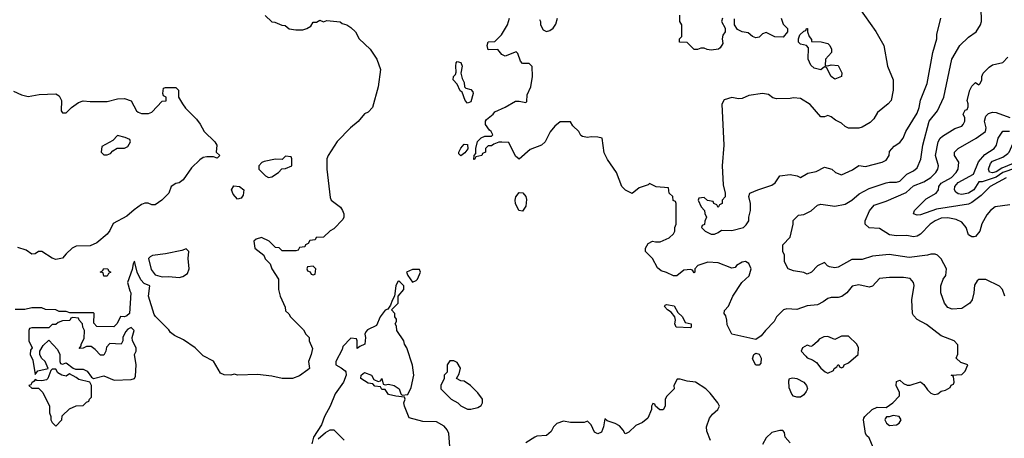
# Model space of a CAD drawing. Header units: inches. Extents: x 2348341 to 2479810, y 460419 to 613669.
# Tile 37 of 256: x 2392460 to 2398198, y 483183 to 485621. Entities that reach past the tile are written whole.
import ezdxf

# ---------------------------------------------------------------- set-up
doc = ezdxf.new("R2010")
doc.units = ezdxf.units.IN
doc.header["$MEASUREMENT"] = 0
doc.layers.add('C3498', color=7, linetype='Continuous')

msp = doc.modelspace()

# ---------------------------------------------------------------- linework, layer by layer
at = {"layer": 'C3498', "color": 2}
for points, elevation in [([(2393890, 485646), (2393930, 485608), (2393947.3, 485607.3), (2393988.4, 485588.4), (2394007.3, 485587.3), (2394030, 485568), (2394070, 485562), (2394110, 485562), (2394134, 485570), (2394156.9, 485583.1), (2394170, 485606), (2394190, 485606), (2394210, 485618), (2394230, 485608), (2394250, 485615.3), (2394328.4, 485608.4), (2394339, 485599), (2394366, 485590), (2394390, 485575.3), (2394418, 485550), (2394438, 485510), (2394502, 485450), (2394542, 485390), (2394562, 485330), (2394548.7, 485230), (2394515.3, 485110), (2394490, 485082), (2394470, 485072), (2394432.9, 485027.1), (2394388, 484990), (2394310, 484911.3), (2394257.2, 484830), (2394249.4, 484810), (2394249.6, 484750), (2394270, 484586), (2394275.3, 484570), (2394329.1, 484529.1), (2394342, 484510), (2394348.7, 484490), (2394348.7, 484470), (2394343.1, 484456.9), (2394290, 484402), (2394268.9, 484391.1), (2394230, 484354), (2394188.4, 484351.6), (2394182, 484338), (2394150, 484334), (2394142, 484318), (2394126, 484310), (2394122, 484298), (2394090, 484294), (2394082, 484278), (2394070, 484274), (2393990, 484274), (2393971.6, 484291.6), (2393950, 484294), (2393914, 484330), (2393870, 484352), (2393838, 484342), (2393825.2, 484330), (2393829.5, 484289.5), (2393882, 484250), (2393890, 484228), (2393919.3, 484199.3), (2393929.3, 484169.3), (2393968, 484110), (2393968.9, 484048.9), (2393978, 484010), (2394007.3, 483947.3), (2394010, 483926), (2394028.4, 483908.4), (2394038, 483890), (2394114.6, 483814.6), (2394128, 483790), (2394148, 483770), (2394148, 483750), (2394166, 483706), (2394159, 483670), (2394142.7, 483630), (2394149, 483590), (2394138.9, 483581.1), (2394090, 483547.3), (2394050, 483530.7), (2393990, 483530.6), (2393930, 483544.9), (2393845.1, 483554.9), (2393731.1, 483551.1), (2393710, 483556), (2393690, 483551.3), (2393651.6, 483551.6), (2393630, 483562), (2393590, 483632), (2393530, 483662), (2393482, 483710), (2393415.3, 483755.3), (2393362, 483782), (2393339.6, 483799.6), (2393330, 483814), (2393251.6, 483891.6), (2393243.6, 483903.6), (2393211.3, 484010), (2393218, 484070), (2393184.9, 484084.9), (2393165.2, 484105.2), (2393144.7, 484150), (2393130, 484214), (2393120.4, 484199.6), (2393114.6, 484165.4), (2393089, 484090), (2393101.2, 484041.2), (2393108, 484030), (2393099, 483910), (2393084.7, 483895.3), (2393070, 483891), (2393047.2, 483892.8), (2393029, 483851), (2393008.7, 483831.3), (2392910, 483834), (2392892.7, 483852.7), (2392894, 483910), (2392890, 483914), (2392752.7, 483912.7), (2392730, 483922), (2392690, 483922), (2392670, 483931.3), (2392610, 483932), (2392590, 483942), (2392530, 483942), (2392490, 483932), (2392432.7, 483932.7)], 130), ([(2396556, 485630), (2396551, 485610), (2396570.6, 485570.6), (2396570.7, 485550), (2396558.8, 485530), (2396554.8, 485510), (2396557.3, 485482.7), (2396542.8, 485457.2), (2396532, 485450), (2396490, 485443.7), (2396466.6, 485446.6), (2396450, 485455.3), (2396430, 485455.3), (2396410, 485448), (2396390, 485448), (2396350, 485488), (2396306, 485490), (2396306, 485510), (2396318, 485522), (2396318, 485590), (2396308, 485610), (2396307.3, 485647.3)], 122), ([(2397350, 485692), (2397450, 485552), (2397496, 485470), (2397518, 485350), (2397551, 485270), (2397551.3, 485210), (2397538, 485150), (2397522, 485130), (2397459.8, 485080.2), (2397437.3, 485042.7), (2397417.3, 485022.7), (2397370, 484995.3), (2397350, 484988.7), (2397290, 484988), (2397270, 484998), (2397250, 485018), (2397214.6, 485034.6), (2397190, 485055.3), (2397170, 485062), (2397150, 485055.3), (2397130, 485055.3), (2397067.2, 485127.2), (2397010, 485162), (2396970, 485166), (2396950, 485161.2), (2396870, 485159), (2396850, 485165.2), (2396824.2, 485184.2), (2396790, 485191.8), (2396710, 485178.9), (2396670, 485162.7), (2396650, 485160.7), (2396610, 485166.6), (2396565.4, 485154.6), (2396551.7, 485128.3), (2396563.5, 484890), (2396554.6, 484770), (2396559.3, 484659.3), (2396572, 484610), (2396571.6, 484588.4), (2396554, 484570), (2396554, 484550), (2396538, 484542), (2396530, 484526), (2396522, 484542), (2396506, 484550), (2396502, 484562), (2396468.4, 484568.4), (2396450, 484586), (2396418, 484582), (2396414, 484570), (2396432, 484530), (2396452, 484510), (2396452.7, 484492.7), (2396462, 484470), (2396452.7, 484447.3), (2396451.6, 484428.4), (2396438, 484422), (2396434, 484410), (2396454, 484390), (2396490, 484372), (2396510, 484372), (2396530, 484382), (2396550, 484394), (2396610, 484392), (2396678, 484410), (2396694.6, 484425.4), (2396708.7, 484450), (2396708.7, 484470), (2396719, 484510), (2396719, 484550), (2396708.7, 484590), (2396715.3, 484610), (2396761.2, 484630), (2396843.9, 484656.1), (2396863.7, 484670), (2396890, 484711), (2396950, 484718.8), (2396990.9, 484710.9), (2397010, 484702), (2397053.6, 484726.4), (2397102.7, 484737.3), (2397150, 484762), (2397194, 484750), (2397214, 484730), (2397250, 484718), (2397313.6, 484746.4), (2397350, 484771.3), (2397390, 484766), (2397486, 484790), (2397510, 484802), (2397528, 484830), (2397530, 484854), (2397556.4, 484883.6), (2397590, 484904.7), (2397608.7, 484930), (2397624, 484970), (2397690, 485076), (2397702.9, 485110), (2397710, 485152), (2397749.2, 485250), (2397782.7, 485430), (2397805.2, 485510), (2397805.6, 485534.4), (2397828.7, 485630)], 126), ([(2398202, 484010), (2398188, 484050), (2398170, 484068), (2398090, 484108), (2398050, 484108), (2398039.6, 484100.4), (2398025.4, 484074.6), (2398021, 484030), (2398011, 483990), (2397998, 483970), (2397950, 483939), (2397894.6, 483934.6), (2397870, 483944), (2397849.4, 483969.4), (2397828.7, 484030), (2397828.7, 484070), (2397842, 484110), (2397858, 484130), (2397862, 484170), (2397830, 484228), (2397808.9, 484248.9), (2397794.6, 484254.6), (2397770, 484255.3), (2397750.9, 484249.1), (2397644.5, 484235.5), (2397527.5, 484252.5), (2397430, 484242.7), (2397370, 484223.7), (2397310, 484224), (2397230, 484179), (2397210, 484175.3), (2397180.4, 484180.4), (2397167.3, 484187.3), (2397150, 484206), (2397110, 484188), (2397074, 484150), (2397050, 484138), (2397030, 484148), (2396970, 484157.2), (2396938, 484170), (2396918, 484210), (2396918, 484250), (2396908, 484270), (2396908, 484310), (2396950, 484354), (2396968.7, 484430), (2396968.4, 484451.6), (2396998, 484482), (2397030, 484486), (2397072.5, 484507.5), (2397110, 484541), (2397130, 484546), (2397210, 484534), (2397270, 484546.8), (2397309, 484570), (2397353.4, 484606.6), (2397410, 484638), (2397510.5, 484670.5), (2397530, 484674.9), (2397570, 484674), (2397590, 484680.7), (2397630, 484722), (2397670, 484740.7), (2397690, 484758), (2397711.7, 484808.3), (2397723.7, 484890), (2397760.9, 485030), (2397809.3, 485090), (2397846.6, 485170), (2397892.7, 485390), (2397939, 485470), (2397990, 485518), (2398035.3, 485550), (2398059, 485590), (2398065.2, 485610), (2398062.7, 485690)], 122), ([(2397434, 483130), (2397410, 483186), (2397396.4, 483196.4), (2397388.7, 483210), (2397378, 483290), (2397380.4, 483299.6), (2397386, 483310), (2397429.1, 483350.9), (2397456.4, 483363.6), (2397510, 483362), (2397548.7, 483390), (2397588, 483430), (2397588, 483450), (2397568.7, 483490), (2397570, 483514), (2397590, 483522), (2397610, 483502), (2397631.6, 483491.6), (2397650, 483491.3), (2397710, 483511), (2397730, 483496), (2397750, 483464.7), (2397770, 483444.7), (2397790, 483438), (2397800.4, 483439.6), (2397810, 483442), (2397830, 483458), (2397856.4, 483463.6), (2397882, 483478), (2397888, 483492), (2397902, 483498), (2397906, 483510), (2397902, 483542), (2397888, 483550), (2397950, 483554), (2397970, 483574), (2397986, 483610), (2397944.7, 483624.7), (2397918, 483650), (2397927.3, 483672.7), (2397927.3, 483727.3), (2397906, 483750), (2397830, 483779), (2397745.6, 483845.6), (2397690, 483875.3), (2397670, 483898), (2397664, 483910), (2397659, 483990), (2397672.5, 484072.5), (2397668.7, 484090), (2397650, 484114), (2397610, 484119), (2397530, 484119), (2397470, 484113.2), (2397430, 484069.2), (2397410, 484063.7), (2397350, 484076), (2397310.8, 484069.2), (2397281, 484030), (2397250.5, 484009.5), (2397230, 484002.7), (2397190, 484002.7), (2397170, 483997.2), (2397143, 483977), (2397110, 483960.9), (2397050, 483955.1), (2396990, 483932.7), (2396930, 483936), (2396912, 483930), (2396871, 483890), (2396858, 483862), (2396806, 483810), (2396781.4, 483778.6), (2396750, 483759), (2396610, 483789), (2396583.1, 483843.1), (2396582, 483870), (2396575.3, 483895.3), (2396566, 483910), (2396567.3, 483927.3), (2396590, 483952), (2396616, 484010), (2396669, 484091), (2396711.9, 484128.1), (2396723.7, 484170), (2396710, 484201.2), (2396690, 484212), (2396670, 484209.3), (2396638, 484190), (2396630, 484178), (2396610, 484174), (2396530, 484203.7), (2396470, 484209.2), (2396411.6, 484188.4), (2396394, 484170), (2396394, 484150), (2396390, 484146), (2396382, 484162), (2396370, 484166), (2396330, 484162), (2396290, 484128), (2396270, 484128), (2396230, 484148.7), (2396198, 484158), (2396176.4, 484176.4), (2396148.7, 484230), (2396108, 484270), (2396108, 484290), (2396123.1, 484316.9), (2396148.7, 484331.3), (2396166, 484326), (2396193.6, 484326.4), (2396246, 484350), (2396270, 484374), (2396278, 484390), (2396278, 484410), (2396286, 484430), (2396286, 484550), (2396282, 484562), (2396268.4, 484568.4), (2396266, 484590), (2396246, 484610), (2396242, 484642), (2396170, 484648), (2396130, 484666), (2396122, 484658), (2396070, 484642), (2396030, 484608), (2395990, 484628.7), (2395969.5, 484649.5), (2395939, 484730), (2395886.3, 484806.3), (2395865.6, 484845.6), (2395855.3, 484930), (2395830, 484937.2), (2395790, 484939), (2395770, 484935.3), (2395740.4, 484940.4), (2395730, 484946), (2395718, 484970), (2395683.1, 485003.1), (2395670, 485026), (2395610, 485026), (2395579.6, 485000.4), (2395551.6, 484968.4), (2395522, 484910), (2395502, 484890), (2395434.4, 484865.6), (2395370, 484808), (2395350, 484826), (2395310, 484906), (2395270, 484908), (2395252.7, 484907.3), (2395223.6, 484896.4), (2395210, 484886), (2395190, 484886), (2395174, 484870), (2395174, 484850), (2395158, 484842), (2395154, 484830), (2395118, 484822), (2395110, 484806), (2395106, 484806), (2395108, 484830), (2395118, 484842), (2395118, 484870), (2395128.7, 484911.3), (2395150, 484932), (2395170, 484942), (2395210, 484942), (2395218, 484950), (2395208, 484970), (2395197.2, 484977.2), (2395174, 485010), (2395174, 485030), (2395180.9, 485039.1), (2395219, 485070), (2395230, 485084.7), (2395290, 485111.3), (2395350, 485146), (2395370, 485146.8), (2395410, 485138), (2395415.5, 485144.5), (2395417, 485183), (2395439, 485230), (2395448, 485290), (2395447.3, 485347.3), (2395430, 485366), (2395390, 485366), (2395379, 485379), (2395363.1, 485423.1), (2395354, 485434), (2395288.9, 485408.9), (2395270, 485418), (2395247.3, 485447.3), (2395190, 485446), (2395184, 485470), (2395190, 485492), (2395230, 485494), (2395268.4, 485531.6), (2395302, 485590), (2395315.3, 485630)], 126), ([(2395490, 485622), (2395496, 485610), (2395496, 485590), (2395510, 485562), (2395530, 485552), (2395550, 485558), (2395570, 485572), (2395584.7, 485595.3), (2395594, 485630)], 126), ([(2396898, 485630), (2396910, 485594), (2396934, 485570), (2396934, 485550), (2396910, 485518), (2396860.4, 485520.4), (2396810, 485546), (2396790, 485538), (2396770, 485518), (2396750, 485515.3), (2396730, 485522), (2396704.7, 485544.7), (2396670, 485549.3), (2396643.3, 485563.3), (2396625.2, 485590), (2396625.2, 485625.2)], 122), ([(2398230, 484542), (2398144.7, 484530), (2398118, 484510), (2398095.9, 484484.1), (2398068.1, 484431.9), (2398056, 484390), (2398030, 484358), (2398023.6, 484356.4), (2398010, 484355.3), (2397990, 484368), (2397976, 484410), (2397950, 484441.2), (2397917.6, 484457.6), (2397870, 484467.3), (2397830, 484464.2), (2397794.8, 484450), (2397765.5, 484430), (2397710, 484372), (2397690, 484360.7), (2397670, 484357), (2397630, 484364.5), (2397570, 484360.9), (2397530, 484367), (2397470, 484404), (2397410, 484408.7), (2397388, 484430), (2397388, 484450), (2397412.5, 484507.5), (2397440.2, 484539.8), (2397510, 484564), (2397625.9, 484614.1), (2397670, 484652.7), (2397730, 484677.1), (2397770, 484702.4), (2397799.5, 484730), (2397811.8, 484750), (2397814.5, 484770), (2397796.9, 484830), (2397812, 484910), (2397823.7, 484930), (2397837.7, 484942.3), (2397910, 484987.3), (2397950, 485001), (2397959, 485010), (2397968.7, 485030), (2397968.4, 485048.4), (2397958, 485070), (2397970, 485094), (2397982, 485098), (2397987.3, 485112.7), (2397988, 485130), (2397982, 485150), (2397998, 485210), (2398010, 485234), (2398030, 485254), (2398050, 485242), (2398058, 485250), (2398068, 485270), (2398068, 485290), (2398075.3, 485310), (2398110, 485344.7), (2398130, 485358), (2398190, 485372), (2398218, 485402)], 118), ([(2392424.1, 485204.1), (2392470, 485184), (2392510, 485174), (2392574.4, 485185.6), (2392670, 485188.7), (2392690, 485178), (2392704, 485150), (2392702, 485090), (2392710, 485078), (2392730, 485078), (2392762, 485110), (2392802, 485138), (2392830, 485148.7), (2392870, 485144), (2392970, 485144), (2393030, 485159), (2393070, 485162), (2393109, 485149), (2393141.2, 485090), (2393150, 485081.2), (2393170, 485074), (2393210, 485075.3), (2393230, 485082), (2393290, 485146), (2393312.7, 485147.3), (2393314, 485170), (2393298, 485178), (2393294, 485190), (2393298, 485222), (2393310, 485226), (2393370, 485226), (2393386, 485210), (2393386, 485170), (2393408, 485130), (2393425.6, 485105.6), (2393490, 485042), (2393512.5, 485012.5), (2393535.3, 484970), (2393598, 484910), (2393608, 484890), (2393606, 484850), (2393626, 484830), (2393610, 484814), (2393590, 484822), (2393550, 484822), (2393530, 484818), (2393510, 484804.7), (2393462, 484758), (2393412.1, 484687.9), (2393390, 484671), (2393370, 484666), (2393342, 484650), (2393328.7, 484610), (2393288, 484570), (2393250, 484542), (2393230, 484542), (2393208.4, 484551.6), (2393190, 484552), (2393170, 484544.7), (2393126.3, 484513.7), (2393084.1, 484475.9), (2393005.6, 484434.4), (2392986.3, 484393.7), (2392970, 484371.3), (2392910, 484321), (2392870, 484302.8), (2392790, 484302), (2392766, 484290), (2392730, 484258), (2392710, 484231.3), (2392670, 484224.7), (2392650, 484231.3), (2392590, 484271.3), (2392570, 484271), (2392550, 484258), (2392530, 484256), (2392497.5, 484277.5), (2392450, 484294.8)], 134), ([(2398210, 484700.5), (2398116.4, 484650), (2398063.2, 484596.8), (2398010, 484556.2), (2397990, 484547), (2397803.4, 484516.6), (2397710, 484484.5), (2397690, 484482.7), (2397669.2, 484490), (2397674, 484510), (2397742.3, 484577.8), (2397802, 484610), (2397814.7, 484630), (2397817.6, 484650), (2397830, 484667.7), (2397890, 484701.3), (2397918.4, 484730), (2397929.3, 484750), (2397933.2, 484790), (2397908.7, 484830), (2397908.7, 484850), (2397929.5, 484870.5), (2398035.3, 484930), (2398089, 484970), (2398092, 484990), (2398082.6, 485030), (2398090, 485058.8), (2398105.8, 485074.2), (2398130, 485081.6), (2398150, 485079.3), (2398230, 485050.8)], 114), ([(2398263.9, 484756.1), (2398189.6, 484730.4), (2398150, 484702.9), (2398070, 484677), (2398050, 484677.2), (2398021.3, 484630), (2397990, 484609.7), (2397950, 484602), (2397930, 484605.7), (2397916, 484616), (2397907.8, 484630), (2397909.7, 484650), (2397930, 484673.4), (2398018.7, 484721.3), (2398047.6, 484792.4), (2398084.8, 484835.3), (2398139.3, 484870), (2398152.3, 484890), (2398162.7, 484930), (2398189.4, 484970.6), (2398227.8, 484972.2)], 110), ([(2394969.4, 483109.4), (2394960.9, 483210), (2394951.7, 483231.7), (2394933.6, 483253.6), (2394890, 483279.3), (2394810, 483281.2), (2394730, 483302), (2394702, 483370), (2394698, 483390), (2394706, 483410), (2394702, 483422), (2394652.7, 483427.3), (2394610, 483438), (2394590, 483466), (2394570, 483466), (2394562, 483482), (2394530, 483486), (2394519, 483499), (2394490, 483504), (2394449, 483530), (2394449.2, 483550), (2394470, 483566), (2394510.6, 483550.6), (2394524.7, 483524.7), (2394550, 483514), (2394562, 483518), (2394570, 483531), (2394578, 483498), (2394590, 483494), (2394610, 483498), (2394642, 483490), (2394672, 483470), (2394682, 483442), (2394690, 483434), (2394722, 483438), (2394742, 483478), (2394757.2, 483550), (2394749.4, 483609.4), (2394715.3, 483710), (2394702, 483730), (2394698, 483750), (2394658, 483810), (2394656.4, 483836.4), (2394648, 483850), (2394656.4, 483863.6), (2394656.4, 483876.4), (2394646, 483890), (2394646, 483910), (2394626, 483930), (2394666, 483970), (2394666, 484010), (2394698, 484050), (2394698, 484070), (2394674.6, 484094.6), (2394670, 484098), (2394664.7, 484095.3), (2394652, 484070), (2394644.7, 484010), (2394630, 483986), (2394622, 483958), (2394604.7, 483935.3), (2394590, 483928), (2394561, 483890), (2394539.8, 483840.2), (2394486.4, 483813.6), (2394476.9, 483803.1), (2394471.3, 483790), (2394476, 483770), (2394472, 483730), (2394442, 483718), (2394426, 483706), (2394426, 483750), (2394422, 483762), (2394390, 483766), (2394343.6, 483716.4), (2394339.6, 483700.4), (2394302, 483630), (2394302, 483610), (2394334, 483594), (2394356.3, 483576.3), (2394361, 483570), (2394362.8, 483550), (2394346.8, 483510), (2394298.5, 483441.5), (2394270.3, 483369.7), (2394237.3, 483310), (2394219.3, 483260.7), (2394172, 483190), (2394162, 483150)], 130), ([(2396485.2, 483170), (2396465.1, 483225.1), (2396462, 483250), (2396480.5, 483299.5), (2396497.5, 483322.5), (2396528, 483350), (2396538, 483370), (2396528, 483390), (2396484.7, 483444.7), (2396458, 483470), (2396398, 483510), (2396350, 483515.3), (2396310, 483528), (2396292.7, 483527.3), (2396272, 483490), (2396274, 483470), (2396231.6, 483428.4), (2396222, 483410), (2396222, 483370), (2396211.1, 483348.9), (2396190, 483348), (2396166, 483370), (2396162, 483382), (2396150, 483386), (2396142, 483370), (2396142, 483350), (2396121, 483299), (2396090, 483274), (2396050, 483258), (2396010, 483218), (2395994, 483210), (2395989.1, 483209.1), (2395978, 483230), (2395955.5, 483255.5), (2395930, 483269), (2395884, 483284), (2395870, 483295.3), (2395862, 483250), (2395850, 483218), (2395830, 483208.7), (2395810, 483219), (2395790, 483262), (2395770, 483282), (2395750, 483275.3), (2395670, 483275.3), (2395630, 483282), (2395590, 483268), (2395572, 483250), (2395556.9, 483223.1), (2395530, 483198), (2395474.6, 483194.6), (2395462, 483190), (2395410, 483155.3)], 130), ([(2394200.2, 483179.8), (2394243.2, 483216.8), (2394270, 483231.3), (2394290, 483232), (2394351.6, 483171.6)], 130), ([(2396950, 483155.3), (2396922, 483190), (2396916.4, 483216.4), (2396907.3, 483227.3), (2396890, 483228), (2396843.6, 483216.4), (2396810, 483186), (2396790, 483146)], 130)]:
    msp.add_lwpolyline(points, dxfattribs=dict(at, elevation=elevation))
for points, elevation in [([(2397170, 485352), (2397190, 485358), (2397230, 485354), (2397251.1, 485311.1), (2397250, 485289), (2397210, 485275.3), (2397189.2, 485289.2), (2397162, 485342), (2397150, 485346), (2397130, 485328), (2397090, 485339), (2397070, 485355.3), (2397056, 485390), (2397056.4, 485456.4), (2397046, 485470), (2397010, 485478), (2396998, 485490), (2396998, 485510), (2397007.3, 485532.7), (2397030, 485554), (2397042, 485558), (2397046, 485570), (2397052, 485570), (2397051.3, 485550), (2397062, 485522), (2397074, 485506), (2397074, 485494), (2397131.1, 485491.1), (2397170, 485482), (2397182, 485470), (2397192, 485450), (2397192, 485430), (2397156, 485390), (2397154, 485354)], 122), ([(2395070, 485135.3), (2395055.3, 485150), (2395038, 485198), (2395027.3, 485207.3), (2395010, 485246), (2394986, 485270), (2394988, 485290), (2394999, 485301), (2395004, 485316), (2395001.6, 485350), (2395004.5, 485370), (2395010, 485377.3), (2395030, 485370.6), (2395039.1, 485350), (2395030.7, 485310), (2395038, 485278), (2395050, 485254), (2395052, 485230), (2395061, 485221), (2395090, 485214), (2395100.5, 485200.5), (2395103.8, 485190), (2395090, 485142)], 126), ([(2393030, 484946), (2393003.6, 484916.4), (2392938, 484882), (2392934, 484850), (2392950, 484834), (2392970, 484834), (2392990, 484842), (2393003.1, 484856.9), (2393028.4, 484871.6), (2393070, 484872), (2393090, 484882), (2393106, 484910), (2393102, 484922), (2393074.6, 484934.6)], 138), ([(2395030, 484828.7), (2395020.2, 484840.2), (2395019, 484850), (2395030, 484872), (2395050, 484896), (2395070, 484894), (2395070.9, 484869.1), (2395054.4, 484845.6)], 126), ([(2398130, 484728.1), (2398113, 484733), (2398105.7, 484750), (2398117.2, 484782.8), (2398130, 484797), (2398190, 484820.9), (2398218.6, 484841.4), (2398227.6, 484850), (2398250, 484900.7), (2398265.5, 484914.5), (2398290, 484917.3), (2398330, 484912.4), (2398390, 484925.7), (2398410, 484923.6), (2398432.9, 484912.9), (2398451.9, 484891.9), (2398459.4, 484870), (2398457.2, 484850), (2398450, 484842), (2398410, 484829.8), (2398290, 484819.2), (2398250, 484784.1), (2398183.3, 484756.7), (2398150, 484735.3)], 106), ([(2394010, 484826), (2393990, 484806), (2393950, 484808), (2393885.4, 484794.6), (2393871.6, 484788.4), (2393854, 484770), (2393854, 484750), (2393891.6, 484711.6), (2393910, 484702), (2393930, 484704.7), (2393968, 484730), (2393987.3, 484752.7), (2394010, 484754), (2394046, 484770), (2394046, 484810), (2394042, 484822)], 134), ([(2393730, 484575.3), (2393704.1, 484604.1), (2393694, 484630), (2393707.3, 484652.7), (2393742, 484650), (2393766, 484630), (2393762, 484598), (2393750, 484582)], 130), ([(2395390, 484506), (2395369, 484510), (2395349.5, 484549.5), (2395347, 484570), (2395351.7, 484588.3), (2395370, 484614.8), (2395392.5, 484612.5), (2395410.4, 484590.4), (2395414.2, 484574.2), (2395410, 484535.3)], 126), ([(2393430, 484285.2), (2393404.4, 484275.6), (2393310, 484256.3), (2393233.4, 484246.6), (2393219.8, 484240.2), (2393211, 484230), (2393225.5, 484165.5), (2393250, 484134), (2393290, 484123.1), (2393330, 484125.3), (2393390, 484119.3), (2393410, 484124.9), (2393437.2, 484142.8), (2393447, 484170), (2393442, 484230), (2393445.2, 484270)], 134), ([(2392950, 484126), (2392946, 484146), (2392928.7, 484150), (2392942, 484158), (2392950, 484172), (2392974, 484170), (2392978, 484158), (2392992, 484150), (2392978, 484142), (2392970, 484126)], 130), ([(2394170, 484186), (2394138, 484182), (2394134, 484170), (2394138, 484158), (2394152.7, 484152.7), (2394158, 484138), (2394170, 484134), (2394182, 484138), (2394186, 484170)], 130), ([(2394790, 484166), (2394750, 484166), (2394714, 484150), (2394722, 484130), (2394750, 484092), (2394770, 484102), (2394778, 484110), (2394795.3, 484150)], 130), ([(2396370, 483826), (2396286, 483830), (2396278, 483850), (2396282, 483870), (2396278, 483890), (2396256.5, 483916.5), (2396235.3, 483930), (2396218, 483950), (2396222, 483958), (2396230, 483962), (2396274.4, 483954.4), (2396296, 483916), (2396322, 483890), (2396338, 483858), (2396374, 483850), (2396374, 483830)], 126), ([(2392770, 483886), (2392758, 483882), (2392751.6, 483868.4), (2392710, 483866), (2392683.6, 483856.4), (2392670, 483846), (2392650, 483846), (2392630, 483826), (2392530, 483826), (2392518, 483822), (2392514, 483810), (2392514, 483750), (2392532, 483710), (2392523.6, 483696.4), (2392522, 483670), (2392536.9, 483636.9), (2392550, 483554), (2392565.2, 483574.8), (2392626, 483590), (2392608, 483630), (2392588, 483650), (2392578, 483670), (2392578, 483690), (2392596.4, 483723.6), (2392630, 483754), (2392679.6, 483699.6), (2392694, 483670), (2392694, 483630), (2392698, 483618), (2392710, 483614), (2392730, 483622), (2392770.8, 483590.8), (2392785.4, 483585.4), (2392830, 483584.9), (2392854.1, 483574.1), (2392879.1, 483539.1), (2392890, 483530.8), (2392950, 483546.8), (2393010, 483520.7), (2393110, 483526), (2393128.9, 483531.1), (2393134.6, 483545.4), (2393139, 483610), (2393128.7, 483670), (2393139, 483690), (2393139, 483710), (2393118, 483750), (2393115.3, 483770), (2393128, 483810), (2393110, 483828), (2393090, 483818), (2393076.9, 483803.1), (2393062, 483770), (2393062, 483750), (2393052, 483730), (2392986, 483734), (2392966, 483714), (2392962, 483690), (2392950, 483666), (2392930, 483666), (2392900.4, 483700.4), (2392876.4, 483716.4), (2392850, 483718), (2392830, 483708), (2392806, 483706), (2392818, 483722), (2392818, 483730), (2392836.4, 483763.6), (2392838, 483810), (2392828, 483830), (2392826, 483850), (2392806, 483870), (2392802, 483882)], 130), ([(2397290, 483778), (2397250, 483778), (2397210, 483758), (2397170, 483775.3), (2397146.4, 483773.6), (2397119.6, 483760.4), (2397110, 483746), (2397079.6, 483720.4), (2397070, 483718), (2397050, 483726), (2397022, 483710), (2397014, 483690), (2397041, 483661), (2397050, 483652), (2397079.8, 483639.8), (2397103.5, 483623.5), (2397130, 483592), (2397154, 483570), (2397170, 483562), (2397202, 483578), (2397206, 483590), (2397222, 483598), (2397228.9, 483611.1), (2397234, 483610), (2397238, 483598), (2397250, 483594), (2397262, 483598), (2397266, 483610), (2397290, 483622), (2397346, 483670), (2397348, 483710), (2397338, 483730)], 130), ([(2394990, 483634), (2394966, 483634), (2394952, 483610), (2394952, 483568), (2394934, 483550), (2394934, 483530), (2394914, 483490), (2394914, 483470), (2394974, 483410), (2395014, 483390), (2395031.6, 483371.6), (2395058, 483358), (2395070, 483352), (2395090, 483352), (2395130, 483362), (2395150, 483374), (2395158, 483390), (2395158, 483410), (2395130, 483448), (2395088, 483490), (2395050, 483515.3), (2395030, 483518), (2395006, 483530), (2395022, 483558), (2395028.4, 483591.6), (2395010, 483624)], 130), ([(2396770, 483608.7), (2396749.5, 483609.5), (2396730, 483646), (2396738, 483670), (2396750, 483678), (2396770, 483672), (2396781, 483650), (2396778.8, 483621.2)], 126), ([(2392670, 483586), (2392650, 483586), (2392642, 483578), (2392624.7, 483530), (2392616.3, 483523.7), (2392590, 483517.2), (2392560.2, 483520.2), (2392550, 483526), (2392544.7, 483515.3), (2392530, 483506), (2392525.4, 483494.6), (2392514, 483490), (2392530, 483474), (2392570, 483474), (2392594, 483450), (2392634, 483370), (2392634, 483330), (2392642, 483310), (2392642, 483290), (2392650, 483274), (2392670, 483254), (2392706, 483290), (2392707.3, 483312.7), (2392750, 483354), (2392788.4, 483371.6), (2392830, 483374), (2392850, 483394), (2392862, 483398), (2392866, 483410), (2392878, 483422), (2392878, 483490), (2392868, 483510), (2392804.5, 483524.5), (2392790, 483537.2), (2392750, 483558), (2392730, 483545.2), (2392706, 483550), (2392683.1, 483563.1)], 130), ([(2396990, 483422), (2396970, 483428.7), (2396959.3, 483439.3), (2396944, 483476), (2396942, 483518), (2396946, 483530), (2396966, 483534), (2396990, 483530.5), (2397030.2, 483510.2), (2397044.9, 483490), (2397050.6, 483470), (2397044.5, 483455.5), (2397030, 483435.3), (2397010, 483422)], 126), ([(2397550, 483315.3), (2397527.3, 483307.3), (2397512.7, 483307.3), (2397503.6, 483296.4), (2397502, 483290), (2397512, 483270), (2397530, 483258), (2397570, 483262), (2397586, 483270), (2397598, 483290), (2397586, 483310)], 126)]:
    msp.add_lwpolyline(points, close=True, dxfattribs=dict(at, elevation=elevation))

doc.saveas('drawing.dxf')
